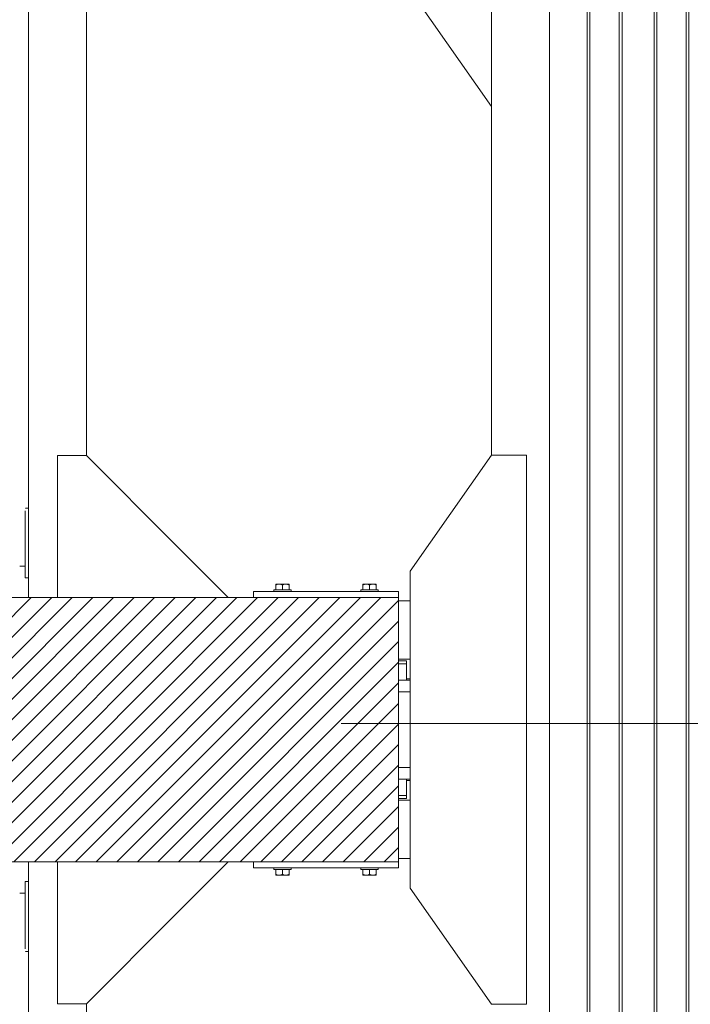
# Model space of a CAD drawing. Header units: millimetres. Extents: x 53746 to 116821, y -810352 to -765802.
# Tile 199 of 256: x 85424 to 86579, y -786677 to -784983. Entities that reach past the tile are written whole.
import ezdxf

# ---------------------------------------------------------------- set-up
doc = ezdxf.new("R2010")
doc.units = ezdxf.units.MM
doc.header["$MEASUREMENT"] = 0
doc.linetypes.add('DGN Style 4', pattern=[2290.3517185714, 1144.460571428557, -572.2302857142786, 1.430575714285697, -572.2302857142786])
for name, color, linetype, lineweight in [('Main Cradle', 7, 'Continuous', 0), ('Main Cradle Blocks', 7, 'Continuous', 0), ('Main Cradle Hydraulic Arm Support', 7, 'Continuous', 0), ('Main Cradle Rails', 7, 'Continuous', 0)]:
    doc.layers.add(name, color=color, linetype=linetype, lineweight=lineweight)

# ---------------------------------------------------------------- blocks, each defined once
blk = doc.blocks.new('*U90')
at = {"layer": 'Main Cradle', "color": 7, "linetype": 'Continuous', "lineweight": 0}
blk.add_line((972.6587884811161, -328.0005614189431), (832.6587884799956, -128.0014834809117), dxfattribs=at)
at = {"layer": 'Main Cradle Hydraulic Arm Support', "color": 7, "linetype": 'Continuous', "lineweight": 0}
for p, q in [((175.0554858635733, -1172.617205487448), (175.0554858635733, 1122.641239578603)), ((275.0554858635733, -127.988000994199), (275.0554858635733, -928.6172054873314)), ((169.7440749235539, -1018.764427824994), (169.790966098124, -1018.764429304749)), ((169.847394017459, -1018.764431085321), (170.793501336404, -1018.76446094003)), ((170.8464572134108, -1018.764462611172), (175.0554497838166, -1018.764595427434)), ((427.4642876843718, -1081.026043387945), (519.0554497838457, -1172.617205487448)), ((169.7440388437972, -1118.749725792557), (160.0669328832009, -1118.746542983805)), ((160.0669328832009, -1118.76358435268), (169.7440388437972, -1118.763579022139)), ((175.0554497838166, -1138.764390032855), (170.2307799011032, -1138.764424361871))]:
    blk.add_line(p, q, dxfattribs=at)
at = {"layer": 'Main Cradle Hydraulic Arm Support', "color": 7, "linetype": 'Continuous', "lineweight": 0, "flags": 128}
for points in [[(225.0554858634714, -1172.617205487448), (225.0554858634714, -928.6172415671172), (275.0554858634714, -928.6172415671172), (427.4642878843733, -1081.026043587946)], [(169.8424345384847, -1138.764427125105), (169.7440749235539, -1138.764427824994), (169.7440749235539, -1134.197199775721), (169.7440749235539, -1121.190834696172), (169.7440749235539, -1101.725433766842), (169.7440749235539, -1078.764427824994), (169.7440749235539, -1055.803421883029), (169.7440749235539, -1036.338020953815), (169.7440749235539, -1023.331655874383)]]:
    blk.add_lwpolyline(points, dxfattribs=at)
blk = doc.blocks.new('*U91')
at = {"layer": 'Main Cradle Hydraulic Arm Support', "color": 7, "linetype": 'Continuous', "lineweight": 0}
for p, q in [((175.0554858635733, -1172.617205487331), (175.0554858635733, 1122.641239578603)), ((275.0554858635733, -127.988000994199), (275.0554858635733, -928.6172054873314)), ((169.7440749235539, -1018.764427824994), (169.790966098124, -1018.764429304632)), ((169.847394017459, -1018.764431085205), (170.793501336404, -1018.76446094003)), ((170.8464572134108, -1018.764462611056), (175.0554497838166, -1018.764595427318)), ((427.4642876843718, -1081.026043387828), (519.0554497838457, -1172.617205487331)), ((169.7440388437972, -1118.749725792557), (160.0669328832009, -1118.746542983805)), ((160.0669328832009, -1118.76358435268), (169.7440388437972, -1118.763579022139)), ((175.0554497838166, -1138.764390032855), (170.2307799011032, -1138.764424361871))]:
    blk.add_line(p, q, dxfattribs=at)
at = {"layer": 'Main Cradle Hydraulic Arm Support', "color": 7, "linetype": 'Continuous', "lineweight": 0, "extrusion": (0, 0, -1), "flags": 128}
for points in [[(-225.0554858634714, -1172.617205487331), (-225.0554858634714, -928.6172415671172), (-275.0554858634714, -928.6172415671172), (-427.4642878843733, -1081.026043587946)], [(-169.8424345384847, -1138.764427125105), (-169.7440749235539, -1138.764427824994), (-169.7440749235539, -1134.197199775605), (-169.7440749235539, -1121.190834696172), (-169.7440749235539, -1101.725433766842), (-169.7440749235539, -1078.764427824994), (-169.7440749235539, -1055.803421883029), (-169.7440749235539, -1036.338020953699), (-169.7440749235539, -1023.331655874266)]]:
    blk.add_lwpolyline(points, dxfattribs=at)
blk = doc.blocks.new('*U57')
at = {"linetype": 'Continuous', "lineweight": 0}
h = blk.add_hatch(dxfattribs=at)
h.set_pattern_fill('HATCH', color=30, style=0, pattern_type=2)
h.set_pattern_definition([(45, (379.373975, 1794.023737), (-17.71895608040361, 17.71895608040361), [])])
h.paths.add_polyline_path([(793.3557363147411, 2099.479758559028), (775.0999354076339, 2099.479758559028), (543.3557363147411, 2099.479758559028), (118.3557363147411, 2099.479758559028), (-6.64426368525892, 2099.479758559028), (-6.64426368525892, 2093.479758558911), (-6.64426368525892, 1993.479758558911), (-6.64426368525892, 1959.479734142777), (-6.64426368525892, 1954.866341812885), (-6.64426368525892, 1904.479734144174), (-6.64426368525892, 1899.47973414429), (-6.64426368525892, 1844.479734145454), (-6.64426368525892, 1839.479734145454), (-6.64426368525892, 1789.093126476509), (-6.64426368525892, 1784.479734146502), (-6.64426368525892, 1750.479758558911), (-6.64426368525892, 1650.479758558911), (-6.64426368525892, 1644.479722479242), (118.3557363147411, 1644.47972824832), (543.3557363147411, 1644.47974786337), (775.0999354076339, 1644.479758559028), (793.3557363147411, 1644.479722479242), (793.3557363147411, 1650.479758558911), (793.3557363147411, 1750.479758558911), (793.3557363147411, 1753.479757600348), (793.3557363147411, 1758.479757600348), (793.3557363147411, 1786.979755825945), (793.3557363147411, 1806.979755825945), (793.3557363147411, 1936.979780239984), (793.3557363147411, 1956.979780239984), (793.3557363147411, 1985.479757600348), (793.3557363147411, 1990.479757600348), (793.3557363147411, 1993.479758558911), (793.3557363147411, 2093.479758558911)])
at = {"color": 1, "linetype": 'DGN Style 4', "lineweight": 0}
blk.add_line((-26789.61417514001, 1882.86579207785), (27651.00597095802, 1882.86579207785), dxfattribs=at)
at = {"color": 30, "linetype": 'Continuous', "lineweight": 0, "flags": 128}
blk.add_lwpolyline([(118.3557363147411, 1644.47972824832), (543.3557363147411, 1644.47974786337), (775.0999354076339, 1644.479758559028), (793.3557363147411, 1644.479722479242), (793.3557363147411, 1650.479758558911), (793.3557363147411, 1750.479758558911), (793.3557363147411, 1753.479757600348), (793.3557363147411, 1758.479757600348), (793.3557363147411, 1786.979755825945), (793.3557363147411, 1806.979755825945), (793.3557363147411, 1936.979780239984), (793.3557363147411, 1956.979780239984), (793.3557363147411, 1985.479757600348), (793.3557363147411, 1990.479757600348), (793.3557363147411, 1993.479758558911), (793.3557363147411, 2093.479758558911), (793.3557363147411, 2099.479758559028), (793.3557363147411, 2099.479758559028), (775.0999354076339, 2099.479758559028), (543.3557363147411, 2099.479758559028), (118.3557363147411, 2099.479758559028)], dxfattribs=at)
at = {"layer": 'Main Cradle', "color": 7, "linetype": 'Continuous', "lineweight": 0}
for p, q in [((1053.455736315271, 59.09663121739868), (1053.455736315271, 4569.065025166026)), ((1118.355736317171, 59.09663121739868), (1118.355736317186, 4569.065025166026)), ((1122.969128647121, 59.09663121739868), (1122.969128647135, 4569.065025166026)), ((1173.355736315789, 59.09663121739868), (1173.355736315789, 4569.065025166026)), ((1178.355736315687, 59.09663121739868), (1178.355736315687, 4569.065025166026)), ((1233.355736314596, 59.09663121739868), (1233.355736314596, 4569.065025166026)), ((1238.355736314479, 59.09663121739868), (1238.355736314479, 4569.065025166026)), ((1288.742343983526, 59.09663121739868), (1288.742343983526, 4569.065025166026)), ((1293.35573631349, 59.09663121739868), (1293.35573631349, 4569.065025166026)), ((953.4557363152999, 2344.480716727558), (953.4557363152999, 4143.739125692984)), ((813.4524470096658, 2093.479758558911), (793.3557723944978, 2093.479758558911)), ((813.4531055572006, 1993.479758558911), (793.3557723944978, 1993.479758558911)), ((800.1979719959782, 1956.979780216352), (793.3557723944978, 1956.979780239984)), ((813.4543337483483, 1806.979755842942), (800.1979766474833, 1806.979755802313)), ((813.4547058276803, 1750.479758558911), (793.3557723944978, 1750.479758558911)), ((813.4553643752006, 1650.479758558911), (793.3557723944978, 1650.479758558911))]:
    blk.add_line(p, q, dxfattribs=at)
at = {"layer": 'Main Cradle', "color": 7, "linetype": 'Continuous', "lineweight": 0, "flags": 128}
for points in [[(953.4557363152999, 1399.48068062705), (813.4557363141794, 1599.479758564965), (813.4521472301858, 2144.479758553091), (953.4495033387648, 2344.480680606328), (1013.449503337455, 2344.481080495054), (1013.455736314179, 1399.481080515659), (953.4557363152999, 1399.48068062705)], [(793.3557723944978, 1990.479757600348), (801.2553571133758, 1990.479757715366), (807.0557363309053, 1990.479758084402)], [(793.3557723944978, 1985.479757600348), (801.2553570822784, 1985.479757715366), (801.2553822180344, 1985.479757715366)], [(793.3557723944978, 1985.479757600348), (801.2553822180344, 1985.479757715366), (807.0557614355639, 1985.479758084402)], [(807.0557362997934, 1985.479758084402), (807.0557362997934, 1985.479758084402), (807.0557363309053, 1990.479758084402), (807.0555523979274, 1990.479758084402)], [(807.0557612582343, 1956.979816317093), (807.0557614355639, 1985.479758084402), (807.055577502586, 1985.479758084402)], [(813.4533459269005, 1956.979780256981), (800.1979766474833, 1956.979780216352), (800.1979766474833, 1956.979780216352)], [(813.4534776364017, 1936.979780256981), (800.1979765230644, 1936.979780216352), (793.3557723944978, 1936.979780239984)], [(800.1979766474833, 1806.979755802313), (800.1979766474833, 1806.979755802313), (793.3557723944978, 1806.979755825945)], [(813.4544654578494, 1786.979755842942), (800.1979765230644, 1786.979755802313), (793.3557723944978, 1786.979755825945)], [(793.3557723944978, 1758.479757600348), (801.2553808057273, 1758.479757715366), (807.0557600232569, 1758.479758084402), (807.055760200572, 1786.979719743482)], [(807.0557578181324, 1786.97975808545), (807.0557578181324, 1786.97975808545), (801.9836224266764, 1786.979757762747), (801.2553809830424, 1786.979757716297), (801.2553809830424, 1786.979757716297)], [(793.3557723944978, 1753.479757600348), (801.2553570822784, 1753.479757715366), (807.0557362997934, 1753.479758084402), (807.0557363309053, 1758.479758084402), (807.0555640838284, 1758.479758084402)], [(793.3557723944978, 1758.479757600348), (801.2553571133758, 1758.479757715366), (801.2553808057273, 1758.479757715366)]]:
    blk.add_lwpolyline(points, dxfattribs=at)
at = {"layer": 'Main Cradle Blocks', "color": 7, "linetype": 'Continuous', "lineweight": 0}
for p, q in [((581.7726465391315, 2122.479758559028), (582.4629189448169, 2122.479758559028)), ((581.7726465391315, 2122.238963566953), (581.7726465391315, 2122.479758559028)), ((581.7726465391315, 2120.68784833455), (583.9306896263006, 2121.729633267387)), ((581.7726465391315, 2112.479794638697), (581.7726465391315, 2120.68784833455)), ((582.3546828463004, 2122.479397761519), (582.4628083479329, 2122.47975819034)), ((587.5641914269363, 2122.479758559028), (591.3204673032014, 2122.479758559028)), ((587.5646192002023, 2122.479758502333), (590.2885690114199, 2122.479397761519)), ((591.2193876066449, 2121.671232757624), (593.3557363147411, 2120.68784833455)), ((593.3557363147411, 2120.68784833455), (595.5137794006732, 2121.729633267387)), ((593.3557363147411, 2120.68784833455), (593.3557363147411, 2112.479799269)), ((599.1464316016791, 2122.479758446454), (596.4229036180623, 2122.479397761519)), ((599.1472812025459, 2122.479758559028), (602.2132846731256, 2122.479758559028)), ((602.0899035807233, 2122.479397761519), (602.2130954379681, 2122.479758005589)), ((602.802477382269, 2121.671232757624), (604.9388260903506, 2120.68784833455)), ((604.2485046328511, 2122.479758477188), (604.0320241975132, 2122.479397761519)), ((604.3567897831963, 2122.479397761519), (604.2487026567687, 2122.4797580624)), ((604.9388260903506, 2121.696614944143), (604.9388260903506, 2120.68784833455)), ((604.9388260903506, 2120.68784833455), (604.9388260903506, 2112.479794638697)), ((731.7726465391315, 2121.696614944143), (731.7726465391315, 2120.68784833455)), ((733.9089952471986, 2121.671232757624), (731.7726465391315, 2120.68784833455)), ((731.7726465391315, 2120.68784833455), (731.7726465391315, 2112.479794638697)), ((732.354682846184, 2122.479397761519), (732.4627699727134, 2122.4797580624)), ((732.6794484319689, 2122.479397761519), (732.462967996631, 2122.479758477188)), ((737.5641914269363, 2122.479758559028), (734.4981879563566, 2122.479758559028)), ((734.498377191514, 2122.479758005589), (734.6215690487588, 2122.479397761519)), ((740.2885690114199, 2122.479397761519), (737.5650410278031, 2122.479758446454)), ((743.3557363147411, 2120.68784833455), (741.1976932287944, 2121.729633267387)), ((745.4920850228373, 2121.671232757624), (743.3557363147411, 2120.68784833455)), ((743.3557363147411, 2120.68784833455), (743.3557363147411, 2112.479799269)), ((749.1472812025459, 2122.479758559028), (745.3910053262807, 2122.479758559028)), ((746.4229036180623, 2122.479397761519), (749.1468534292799, 2122.479758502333)), ((754.9388260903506, 2120.68784833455), (752.7807830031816, 2121.729633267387)), ((754.9388260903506, 2122.479758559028), (754.2485536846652, 2122.479758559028)), ((754.2486642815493, 2122.47975819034), (754.3567897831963, 2122.479397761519)), ((754.9388260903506, 2122.238963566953), (754.9388260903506, 2122.479758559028)), ((754.9388260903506, 2112.479794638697), (754.9388260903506, 2120.68784833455)), ((543.3557363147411, 2099.479794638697), (543.3557363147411, 2109.479758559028)), ((543.3557363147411, 2109.479758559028), (775.0999354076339, 2109.479758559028)), ((587.6154848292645, 2112.479758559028), (593.3557363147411, 2112.479758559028)), ((749.0959878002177, 2112.479758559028), (743.3557363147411, 2112.479758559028)), ((775.0999352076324, 2109.479758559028), (793.3557363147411, 2109.479758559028)), ((793.3557363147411, 2099.479794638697), (793.3557363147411, 2109.479758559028)), ((-6.64426368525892, 2099.479758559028), (775.0999354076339, 2099.479758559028)), ((775.0999352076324, 2099.479758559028), (793.3557363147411, 2099.479758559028)), ((793.3557363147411, 1644.479758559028), (793.3557363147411, 2099.479758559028)), ((775.0999354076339, 1644.479758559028), (-6.64426368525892, 1644.479758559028)), ((543.3557363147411, 1644.479722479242), (543.3557363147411, 1634.479758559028)), ((793.3557363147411, 1644.479758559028), (775.0999352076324, 1644.479758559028)), ((793.3557363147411, 1644.479722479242), (793.3557363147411, 1634.479758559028)), ((775.0999354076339, 1634.479758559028), (543.3557363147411, 1634.479758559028)), ((581.7726465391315, 1631.479722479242), (581.7726465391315, 1623.271668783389)), ((587.6154848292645, 1631.479758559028), (593.3557363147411, 1631.479758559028)), ((593.3557363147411, 1623.271668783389), (593.3557363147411, 1631.479717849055)), ((604.9388260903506, 1623.271668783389), (604.9388260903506, 1631.479722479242)), ((731.7726465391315, 1623.271668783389), (731.7726465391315, 1631.479722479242)), ((749.0959878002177, 1631.479758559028), (743.3557363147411, 1631.479758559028)), ((743.3557363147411, 1623.271668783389), (743.3557363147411, 1631.479717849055)), ((754.9388260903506, 1631.479722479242), (754.9388260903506, 1623.271668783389)), ((793.3557363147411, 1634.479758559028), (775.0999352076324, 1634.479758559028)), ((581.7726465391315, 1623.271668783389), (583.9306896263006, 1622.229883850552)), ((581.7726465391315, 1621.720553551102), (581.7726465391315, 1621.479758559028)), ((581.7726465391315, 1621.479758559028), (582.4629189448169, 1621.479758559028)), ((582.4628083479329, 1621.479758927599), (582.3546828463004, 1621.48011935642)), ((587.5641914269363, 1621.479758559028), (591.3204673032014, 1621.479758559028)), ((590.2885690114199, 1621.48011935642), (587.5646192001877, 1621.479758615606)), ((591.2193876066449, 1622.288284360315), (593.3557363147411, 1623.271668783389)), ((593.3557363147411, 1623.271668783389), (595.5137794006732, 1622.229883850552)), ((596.4229036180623, 1621.48011935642), (599.14643160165, 1621.479758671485)), ((599.1472812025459, 1621.479758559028), (602.2132846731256, 1621.479758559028)), ((602.2130954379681, 1621.47975911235), (602.0899035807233, 1621.48011935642)), ((602.802477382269, 1622.288284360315), (604.9388260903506, 1623.271668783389)), ((604.0320241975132, 1621.48011935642), (604.2485046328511, 1621.479758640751)), ((604.3567897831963, 1621.48011935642), (604.2487026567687, 1621.479759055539)), ((604.9388260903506, 1622.262902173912), (604.9388260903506, 1623.271668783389)), ((731.7726465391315, 1622.262902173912), (731.7726465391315, 1623.271668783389)), ((733.9089952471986, 1622.288284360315), (731.7726465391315, 1623.271668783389)), ((732.3546828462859, 1621.48011935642), (732.4627699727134, 1621.479759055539)), ((732.462967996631, 1621.479758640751), (732.6794484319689, 1621.48011935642)), ((737.5641914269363, 1621.479758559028), (734.4981879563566, 1621.479758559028)), ((734.6215690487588, 1621.48011935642), (734.498377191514, 1621.47975911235)), ((737.5650410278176, 1621.479758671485), (740.2885690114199, 1621.48011935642)), ((743.3557363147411, 1623.271668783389), (741.1976932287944, 1622.229883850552)), ((745.4920850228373, 1622.288284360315), (743.3557363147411, 1623.271668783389)), ((749.1472812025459, 1621.479758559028), (745.3910053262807, 1621.479758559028)), ((749.1468534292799, 1621.479758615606), (746.4229036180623, 1621.48011935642)), ((754.9388260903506, 1623.271668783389), (752.7807830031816, 1622.229883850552)), ((754.9388260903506, 1621.479758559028), (754.2485536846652, 1621.479758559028)), ((754.3567897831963, 1621.48011935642), (754.2486642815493, 1621.479758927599)), ((754.9388260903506, 1621.720553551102), (754.9388260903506, 1621.479758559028))]:
    blk.add_line(p, q, dxfattribs=at)
at = {"layer": 'Main Cradle Blocks', "color": 7, "linetype": 'Continuous', "lineweight": 0, "flags": 128}
for points in [[(581.7726465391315, 2122.238963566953), (581.7726465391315, 2121.734947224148), (581.7726465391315, 2121.696614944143), (581.7726465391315, 2120.68784833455)], [(587.5641914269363, 2122.479758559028), (587.5641914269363, 2122.479758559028), (584.4981879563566, 2122.479758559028), (582.4629189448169, 2122.479758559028)], [(591.2193876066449, 2121.671232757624), (590.5639819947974, 2121.972923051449), (589.5221281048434, 2122.261182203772), (587.5641914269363, 2122.479758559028), (586.82236517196, 2122.448128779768), (586.0879292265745, 2122.35499759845), (584.0726626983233, 2121.798170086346), (583.9306896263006, 2121.729633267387)], [(599.1472812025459, 2122.479758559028), (595.3910053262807, 2122.479758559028), (591.3204673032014, 2122.479758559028)], [(602.802477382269, 2121.671232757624), (602.1470717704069, 2121.972923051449), (601.105217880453, 2122.261182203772), (599.1472812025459, 2122.479758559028), (598.4054549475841, 2122.448128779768), (597.6710190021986, 2122.35499759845), (595.6557524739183, 2121.798170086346), (595.5137794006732, 2121.729633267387)], [(604.9388260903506, 2121.696614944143), (604.9388260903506, 2121.732826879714), (604.9388260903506, 2122.305005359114), (604.9388260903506, 2122.479758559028), (604.2485536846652, 2122.479758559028), (602.2132846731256, 2122.479758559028)], [(734.4981879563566, 2122.479758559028), (732.4629189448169, 2122.479758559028), (731.7726465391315, 2122.479758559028), (731.7726465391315, 2122.305005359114), (731.7726465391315, 2121.732826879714), (731.7726465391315, 2121.696614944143)], [(741.1976932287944, 2121.729633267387), (741.0557201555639, 2121.798170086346), (739.0404536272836, 2122.35499759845), (738.3060176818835, 2122.448128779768), (737.5641914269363, 2122.479758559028), (735.6062547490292, 2122.261182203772), (734.5644008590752, 2121.972923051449), (733.9089952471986, 2121.671232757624)], [(745.3910053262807, 2122.479758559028), (741.3204673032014, 2122.479758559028), (737.5641914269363, 2122.479758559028)], [(752.7807830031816, 2121.729633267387), (752.6388099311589, 2121.798170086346), (750.6235434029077, 2122.35499759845), (749.8891074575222, 2122.448128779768), (749.1472812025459, 2122.479758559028), (747.1893445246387, 2122.261182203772), (746.1474906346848, 2121.972923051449), (745.4920850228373, 2121.671232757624)], [(754.2485536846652, 2122.479758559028), (752.2132846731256, 2122.479758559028), (749.1472812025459, 2122.479758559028), (749.1472812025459, 2122.479758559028)], [(754.9388260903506, 2120.68784833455), (754.9388260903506, 2121.696614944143), (754.9388260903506, 2121.734947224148), (754.9388260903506, 2122.238963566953)], [(578.3557363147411, 2109.479794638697), (578.3557363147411, 2112.479758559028), (579.4975433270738, 2112.479758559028), (582.7491345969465, 2112.479758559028), (587.6154848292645, 2112.479758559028)], [(593.3557363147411, 2112.479758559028), (599.0959878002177, 2112.479758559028), (603.9623380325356, 2112.479758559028), (607.2139293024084, 2112.479758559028), (608.3557363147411, 2112.479758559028), (608.3557363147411, 2109.479794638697)], [(728.3557363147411, 2109.479794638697), (728.3557363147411, 2112.479758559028), (729.4975433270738, 2112.479758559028), (732.7491345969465, 2112.479758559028), (737.615484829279, 2112.479758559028), (743.3557363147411, 2112.479758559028)], [(749.0959878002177, 2112.479758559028), (753.9623380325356, 2112.479758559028), (757.2139293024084, 2112.479758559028), (758.3557363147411, 2112.479758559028), (758.3557363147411, 2109.479794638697)], [(587.6154848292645, 1631.479758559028), (582.7491345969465, 1631.479758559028), (579.4975433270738, 1631.479758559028), (578.3557363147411, 1631.479758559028), (578.3557363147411, 1634.479722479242)], [(608.3557363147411, 1634.479722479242), (608.3557363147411, 1631.479758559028), (607.2139293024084, 1631.479758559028), (603.9623380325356, 1631.479758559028), (599.0959878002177, 1631.479758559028), (593.3557363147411, 1631.479758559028)], [(743.3557363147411, 1631.479758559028), (737.615484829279, 1631.479758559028), (732.7491345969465, 1631.479758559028), (729.4975433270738, 1631.479758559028), (728.3557363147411, 1631.479758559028), (728.3557363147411, 1634.479722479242)], [(758.3557363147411, 1634.479722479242), (758.3557363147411, 1631.479758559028), (757.2139293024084, 1631.479758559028), (753.9623380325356, 1631.479758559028), (749.0959878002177, 1631.479758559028)], [(581.7726465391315, 1623.271668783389), (581.7726465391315, 1622.262902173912), (581.7726465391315, 1622.224569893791), (581.7726465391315, 1621.720553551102)], [(582.4629189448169, 1621.479758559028), (584.4981879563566, 1621.479758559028), (587.5641914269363, 1621.479758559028), (587.5641914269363, 1621.479758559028)], [(583.9306896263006, 1622.229883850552), (584.0726626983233, 1622.161347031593), (586.0879292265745, 1621.604519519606), (586.82236517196, 1621.511388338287), (587.5641914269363, 1621.479758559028), (589.5221281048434, 1621.698334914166), (590.5639819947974, 1621.986594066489), (591.2193876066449, 1622.288284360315)], [(591.3204673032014, 1621.479758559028), (595.3910053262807, 1621.479758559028), (599.1472812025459, 1621.479758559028)], [(595.5137794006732, 1622.229883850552), (595.6557524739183, 1622.161347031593), (597.6710190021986, 1621.604519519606), (598.4054549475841, 1621.511388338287), (599.1472812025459, 1621.479758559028), (601.105217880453, 1621.698334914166), (602.1470717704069, 1621.986594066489), (602.802477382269, 1622.288284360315)], [(602.2132846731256, 1621.479758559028), (604.2485536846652, 1621.479758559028), (604.9388260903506, 1621.479758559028), (604.9388260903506, 1621.654511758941), (604.9388260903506, 1622.226690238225), (604.9388260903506, 1622.262902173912)], [(731.7726465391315, 1622.262902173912), (731.7726465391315, 1622.226690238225), (731.7726465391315, 1621.654511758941), (731.7726465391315, 1621.479758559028), (732.4629189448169, 1621.479758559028), (734.4981879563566, 1621.479758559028)], [(733.9089952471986, 1622.288284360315), (734.5644008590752, 1621.986594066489), (735.6062547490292, 1621.698334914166), (737.5641914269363, 1621.479758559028), (738.3060176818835, 1621.511388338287), (739.0404536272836, 1621.604519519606), (741.0557201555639, 1622.161347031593), (741.1976932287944, 1622.229883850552)], [(737.5641914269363, 1621.479758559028), (741.3204673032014, 1621.479758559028), (745.3910053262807, 1621.479758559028)], [(745.4920850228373, 1622.288284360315), (746.1474906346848, 1621.986594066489), (747.1893445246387, 1621.698334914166), (749.1472812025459, 1621.479758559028), (749.8891074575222, 1621.511388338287), (750.6235434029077, 1621.604519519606), (752.6388099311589, 1622.161347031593), (752.7807830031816, 1622.229883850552)], [(749.1472812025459, 1621.479758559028), (749.1472812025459, 1621.479758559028), (752.2132846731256, 1621.479758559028), (754.2485536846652, 1621.479758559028)], [(754.9388260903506, 1621.720553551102), (754.9388260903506, 1622.224569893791), (754.9388260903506, 1622.262902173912), (754.9388260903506, 1623.271668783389)]]:
    blk.add_lwpolyline(points, dxfattribs=at)
at = {"layer": 'Main Cradle Rails', "color": 7, "linetype": 'Continuous', "lineweight": 0}
for p, q in [((807.055797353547, 1959.479734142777), (813.4533294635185, 1959.479734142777)), ((807.0557962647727, 1784.479734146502), (813.4544819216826, 1784.479734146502))]:
    blk.add_line(p, q, dxfattribs=at)
at = {"layer": 'Main Cradle Hydraulic Arm Support', "color": 7, "linetype": 'Continuous', "lineweight": 0}
blk.add_blockref('*U90', (-19.1997495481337, 3272.097000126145), dxfattribs=at)
at = {"layer": 'Main Cradle Hydraulic Arm Support', "color": 7, "linetype": 'Continuous', "lineweight": 0, "extrusion": (0, 0, -1), "rotation": 180}
blk.add_blockref('*U91', (19.1997495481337, 471.8625170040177), dxfattribs=at)

msp = doc.modelspace()

# ---------------------------------------------------------------- block references
at = {"layer": 'Main Cradle Rails', "color": 7, "linetype": 'Continuous', "lineweight": 0}
msp.add_blockref('*U57', (85283.05, -788076.9500000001), dxfattribs=at)

doc.saveas('drawing.dxf')
